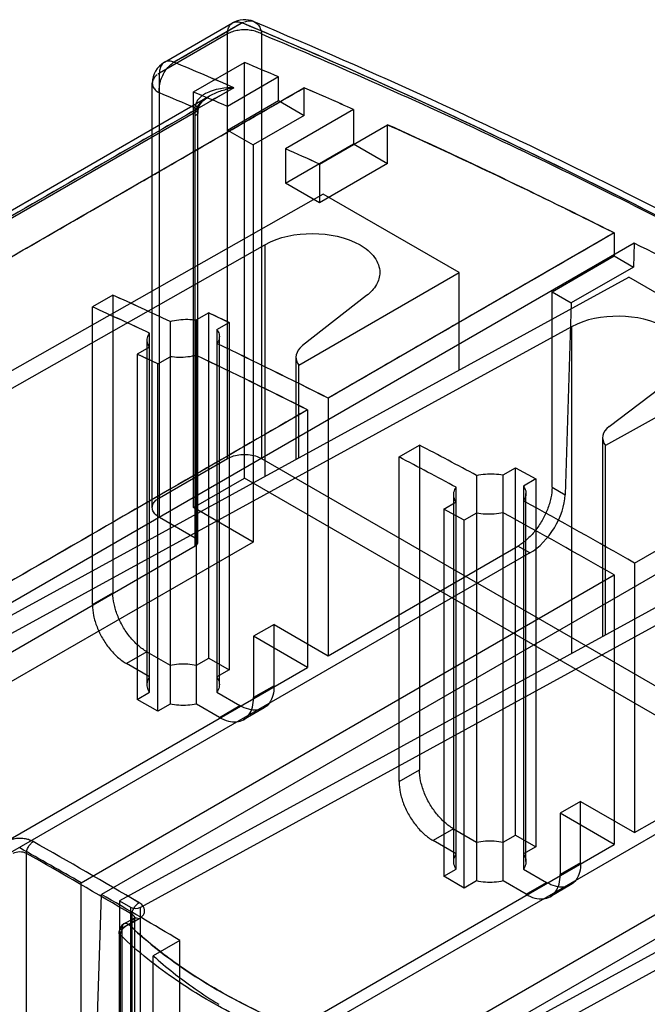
# Model space of a CAD drawing. Header units: millimetres. Extents: x 461 to 571, y 111 to 1330.
# Tile 22 of 24: x 502 to 528, y 1289 to 1330. Entities that reach past the tile are written whole.
import ezdxf

# ---------------------------------------------------------------- set-up
doc = ezdxf.new("R2010")
doc.units = ezdxf.units.MM
doc.header["$LTSCALE"] = 93.666717
doc.layers.get('0').update_dxf_attribs({"linetype": 'CONTINUOUS'})
doc.layers.add('INTFCLR_40899', color=7, linetype='CONTINUOUS')

msp = doc.modelspace()

# ---------------------------------------------------------------- linework, layer by layer
at = {"color": 7}
for p, q in [((514.427, 1322.299), (480.547, 1303.077)), ((520.074, 1319.039), (514.427, 1322.299)), ((481.397, 1302.831), (512.012, 1320.201)), ((512.012, 1320.201), (512.012, 1310.58)), ((513.422, 1315.199), (520.074, 1319.039)), ((520.074, 1314.993), (520.074, 1319.039)), ((493.239, 1300.304), (527.12, 1318.85)), ((532.802, 1315.569), (527.12, 1318.85)), ((516.231, 1318.085), (513.574, 1316.008)), ((524.74, 1316.792), (494.123, 1300.032)), ((524.74, 1316.792), (524.74, 1303.232)), ((513.3, 1315.528), (513.3, 1311.285)), ((532.802, 1315.569), (526.15, 1311.863)), ((513.422, 1311.352), (513.422, 1315.199)), ((526.302, 1312.657), (528.959, 1314.671)), ((526.028, 1312.188), (526.028, 1303.937)), ((526.15, 1304.003), (526.15, 1311.863)), ((539.848, 1311.501), (505.967, 1292.956)), ((537.468, 1309.443), (506.851, 1292.684)), ((518.695, 1285.608), (552.576, 1304.153)), ((550.196, 1302.095), (519.579, 1285.336)), ((505.967, 1292.956), (505.967, 1283.444)), ((505.967, 1292.956), (506.429, 1292.689)), ((506.429, 1292.689), (506.429, 1278.622)), ((506.851, 1278.378), (506.851, 1292.684))]:
    msp.add_line(p, q, dxfattribs=at)
for centre, major_axis, start_param, end_param in [((527.428, 1312.174), (1.4, -0.021), 2.513851, 3.570215), ((506.641, 1292.808), (0.3, -0.004), -2.347763, -0.785694)]:
    msp.add_ellipse(centre, major_axis=major_axis, ratio=0.567179, start_param=start_param, end_param=end_param, dxfattribs=at)
for points, knots in [([(512.012, 1320.201), (512.601, 1320.534), (513.987, 1320.797), (515.373, 1320.528), (515.958, 1320.191)], [0, 0, 0, 0, 0.500566, 1, 1, 1, 1]), ([(515.958, 1320.191), (516.19, 1320.057), (516.588, 1319.752), (516.779, 1319.265), (516.779, 1319.047)], [0, 0, 0, 0, 0.550809, 1, 1, 1, 1]), ([(516.779, 1319.047), (516.779, 1318.872), (516.663, 1318.49), (516.391, 1318.211), (516.231, 1318.085)], [0, 0, 0, 0, 0.462147, 1, 1, 1, 1]), ([(528.686, 1316.742), (528.1, 1317.08), (526.72, 1317.357), (525.332, 1317.115), (524.74, 1316.792)], [0, 0, 0, 0, 0.500564, 1, 1, 1, 1]), ([(513.574, 1316.008), (513.532, 1315.976), (513.393, 1315.851), (513.3, 1315.663), (513.3, 1315.528)], [0, 0, 0, 0, 0.284134, 1, 1, 1, 1]), ([(513.3, 1315.528), (513.3, 1315.442), (513.336, 1315.322), (513.402, 1315.224), (513.422, 1315.199)], [0, 0, 0, 0, 0.732672, 1, 1, 1, 1])]:
    msp.add_open_spline(points, degree=3, knots=knots, dxfattribs=at)
at = {"layer": 'INTFCLR_40899', "color": 7}
for p, q in [((507.836, 1327.777), (510.664, 1329.41)), ((511.067, 1329.408), (508.239, 1327.775)), ((510.457, 1328.952), (507.629, 1327.319)), ((510.457, 1311.323), (510.457, 1328.952)), ((511.871, 1328.952), (511.871, 1311.323)), ((509.043, 1326.541), (511.164, 1327.766)), ((511.164, 1310.507), (511.164, 1327.766)), ((507.629, 1308.874), (507.629, 1327.319)), ((512.578, 1327.167), (510.457, 1325.942)), ((512.578, 1326.183), (512.578, 1327.167)), ((507.336, 1309.282), (507.336, 1326.911)), ((510.722, 1326.72), (491.277, 1315.494)), ((491.471, 1315.848), (509.705, 1326.375)), ((509.043, 1309.282), (509.043, 1326.541)), ((513.639, 1325.571), (513.639, 1326.713)), ((510.457, 1324.959), (512.578, 1326.183)), ((512.578, 1326.183), (513.639, 1325.571)), ((509.122, 1325.701), (491.64, 1315.608)), ((509.114, 1307.69), (509.114, 1325.876)), ((509.231, 1307.853), (509.231, 1325.712)), ((513.639, 1325.571), (511.518, 1324.346)), ((515.689, 1325.816), (512.861, 1324.182)), ((515.69, 1325.815), (512.861, 1324.182)), ((515.69, 1325.815), (515.69, 1324.387)), ((514.275, 1323.549), (517.104, 1325.182)), ((514.277, 1323.549), (517.1, 1325.181)), ((517.104, 1323.571), (517.104, 1325.182)), ((510.457, 1324.959), (511.518, 1324.346)), ((511.518, 1324.346), (511.518, 1307.853)), ((512.861, 1322.754), (515.69, 1324.387)), ((515.69, 1324.387), (517.104, 1323.571)), ((512.861, 1324.182), (512.861, 1322.754)), ((517.104, 1323.571), (514.275, 1321.938)), ((514.275, 1323.549), (514.275, 1321.938)), ((514.275, 1321.938), (512.861, 1322.754)), ((526.508, 1320.688), (514.629, 1313.829)), ((526.508, 1320.688), (526.508, 1319.733)), ((527.341, 1320.267), (492.481, 1300.14)), ((527.341, 1320.267), (527.309, 1319.271)), ((523.928, 1318.243), (526.508, 1319.733)), ((526.508, 1319.733), (527.309, 1319.271)), ((527.309, 1319.271), (524.728, 1317.781)), ((523.928, 1310.135), (523.928, 1318.243)), ((523.928, 1318.243), (524.728, 1317.781)), ((505.697, 1318.108), (504.849, 1317.617)), ((505.698, 1318.109), (504.85, 1317.619)), ((505.698, 1318.109), (505.698, 1305.742)), ((524.728, 1317.781), (524.474, 1309.82)), ((504.85, 1305.253), (504.85, 1317.619)), ((509.679, 1317.37), (509.167, 1317.074)), ((509.679, 1317.37), (509.167, 1317.074)), ((509.679, 1303.036), (509.679, 1317.37)), ((509.679, 1317.37), (510.528, 1316.969)), ((508.071, 1317.015), (508.071, 1301.127)), ((509.167, 1301.127), (509.167, 1317.074)), ((510.015, 1316.673), (510.528, 1316.969)), ((510.015, 1316.672), (510.528, 1316.969)), ((510.528, 1316.969), (510.528, 1302.546)), ((507.222, 1301.617), (507.222, 1316.525)), ((510.015, 1316.673), (510.015, 1301.617)), ((507.119, 1301.934), (507.119, 1316.233)), ((510.119, 1301.934), (510.119, 1316.389)), ((507.222, 1315.951), (506.709, 1315.655)), ((507.222, 1315.95), (506.71, 1315.653)), ((506.709, 1315.655), (506.709, 1301.321)), ((507.558, 1315.254), (506.709, 1315.655)), ((507.558, 1315.254), (508.071, 1315.55)), ((507.559, 1315.253), (508.071, 1315.549)), ((507.558, 1300.831), (507.558, 1315.254)), ((514.629, 1313.829), (514.629, 1303.134)), ((527.357, 1306.976), (539.236, 1313.835)), ((540.083, 1313.348), (505.222, 1293.222)), ((513.781, 1313.339), (513.781, 1302.644)), ((517.578, 1311.388), (518.426, 1311.877)), ((518.426, 1311.877), (518.426, 1298.394)), ((507.629, 1309.69), (510.457, 1311.323)), ((511.871, 1311.323), (570.279, 1277.602)), ((517.578, 1297.904), (517.578, 1311.388)), ((521.894, 1310.639), (522.407, 1310.935)), ((522.407, 1295.687), (522.407, 1310.935)), ((522.407, 1310.935), (523.256, 1310.475)), ((509.043, 1309.282), (511.164, 1310.507)), ((568.864, 1277.194), (511.164, 1310.507)), ((520.799, 1310.618), (520.799, 1293.779)), ((521.895, 1293.779), (521.894, 1310.639)), ((523.256, 1310.475), (522.743, 1310.178)), ((523.256, 1310.475), (523.256, 1295.198)), ((519.95, 1294.269), (519.95, 1310.128)), ((522.743, 1310.178), (522.743, 1294.269)), ((523.928, 1310.135), (524.474, 1309.82)), ((519.847, 1294.585), (519.847, 1309.82)), ((522.847, 1294.585), (522.847, 1309.872)), ((511.518, 1307.853), (509.043, 1309.282)), ((519.437, 1309.22), (519.95, 1309.516)), ((519.437, 1309.22), (519.437, 1293.973)), ((520.286, 1308.76), (519.437, 1309.22)), ((509.114, 1308.016), (507.629, 1308.874)), ((520.799, 1309.056), (520.286, 1308.76)), ((520.286, 1293.483), (520.286, 1308.76)), ((511.518, 1307.853), (491.365, 1296.218)), ((491.648, 1297.606), (509.114, 1307.69)), ((514.629, 1303.134), (522.513, 1307.686)), ((523.008, 1307.4), (522.513, 1307.686)), ((523.008, 1307.4), (492.143, 1289.58)), ((527.357, 1306.976), (527.357, 1295.786)), ((504.376, 1293.708), (526.509, 1306.486)), ((526.509, 1306.486), (526.509, 1295.296)), ((504.85, 1305.253), (505.698, 1305.742)), ((552.797, 1305.563), (517.936, 1285.436)), ((512.388, 1304.428), (511.539, 1303.938)), ((512.388, 1301.881), (512.388, 1304.428)), ((512.388, 1304.428), (514.629, 1303.134)), ((511.539, 1303.938), (511.539, 1301.391)), ((513.781, 1302.644), (511.539, 1303.938)), ((507.113, 1303.293), (506.264, 1302.803)), ((507.113, 1303.293), (508.071, 1302.74)), ((509.167, 1302.74), (509.679, 1303.036)), ((509.679, 1303.036), (510.528, 1302.546)), ((491.648, 1289.866), (513.781, 1302.644)), ((507.222, 1302.25), (506.264, 1302.803)), ((510.528, 1302.546), (510.015, 1302.25)), ((512.388, 1301.881), (511.539, 1301.391)), ((506.709, 1301.321), (507.222, 1301.617)), ((510.015, 1301.617), (510.973, 1301.064)), ((507.558, 1300.831), (506.709, 1301.321)), ((508.071, 1301.127), (507.558, 1300.831)), ((510.125, 1300.574), (509.167, 1301.127)), ((510.125, 1300.574), (510.973, 1301.064)), ((511.973, 1300.965), (511.125, 1300.475)), ((527.357, 1295.786), (535.241, 1300.337)), ((535.736, 1300.052), (504.871, 1282.232)), ((517.104, 1285.973), (539.237, 1298.751)), ((517.578, 1297.904), (518.426, 1298.394)), ((525.116, 1297.08), (524.267, 1296.59)), ((525.116, 1294.532), (525.116, 1297.08)), ((525.116, 1297.08), (527.357, 1295.786)), ((524.267, 1296.59), (524.267, 1294.042)), ((526.509, 1295.296), (524.267, 1296.59)), ((519.841, 1295.945), (518.992, 1295.455)), ((519.841, 1295.945), (520.799, 1295.391)), ((521.894, 1295.391), (522.407, 1295.687)), ((522.407, 1295.687), (523.256, 1295.198)), ((504.376, 1282.518), (526.509, 1295.296)), ((519.95, 1294.901), (518.992, 1295.455)), ((502.113, 1279.48), (502.113, 1294.922)), ((523.256, 1295.198), (522.743, 1294.901)), ((525.116, 1294.532), (524.267, 1294.042)), ((519.437, 1293.973), (519.95, 1294.269)), ((522.743, 1294.269), (523.701, 1293.716)), ((504.376, 1282.518), (504.376, 1293.708)), ((520.286, 1293.483), (519.437, 1293.973)), ((520.799, 1293.779), (520.286, 1293.483)), ((522.853, 1293.226), (521.895, 1293.779)), ((522.853, 1293.226), (523.701, 1293.716)), ((504.871, 1282.232), (505.222, 1293.222)), ((524.701, 1293.617), (523.853, 1293.127)), ((506.498, 1292.057), (506.073, 1291.811)), ((506.156, 1291.995), (506.58, 1292.24)), ((506.359, 1291.973), (506.784, 1292.218)), ((506.359, 1291.973), (506.784, 1292.218)), ((506.498, 1276.623), (506.498, 1292.391)), ((506.615, 1276.786), (506.615, 1292.222)), ((505.956, 1291.648), (505.956, 1276.214)), ((506.073, 1291.811), (506.073, 1276.377)), ((506.015, 1276.094), (506.015, 1291.527)), ((508.477, 1291.312), (507.374, 1290.675)), ((508.477, 1276.786), (508.477, 1291.312)), ((507.374, 1276.149), (507.374, 1290.675))]:
    msp.add_line(p, q, dxfattribs=at)
for points in [[(509.237, 1325.822), (509.293, 1325.992), (509.435, 1326.175), (509.705, 1326.375)], [(509.231, 1325.712), (509.232, 1325.765), (509.237, 1325.823)], [(506.615, 1292.222), (506.627, 1292.275), (506.58, 1292.24)]]:
    msp.add_lwpolyline(points, dxfattribs=at)
for centre, radius, start, end in [((511.164, 1328.543), 1, 67.3244, 119.9936), ((508.336, 1326.911), 1, 120.0243, 180.0145), ((421.482, 1120.319), 224.867, 66.61805, 67.30556), ((418.723, 1113.6), 232.13, 66.65119, 67.31709), ((422.103, 1115.526), 230.169, 66.85356, 67.23587), ((418.912, 1114.229), 230.067, 66.91691, 67.3183), ((419.87, 1114.038), 230.454, 66.85379, 67.23564), ((420.269, 1110.736), 235.297, 66.0755, 66.6225), ((420.794, 1112.122), 233.816, 66.05528, 66.60393), ((415.635, 1100.747), 246.306, 63.24694, 65.67174), ((416.646, 1107.509), 237.075, 65.68153, 66.05605), ((421.938, 1118.893), 224.523, 65.71561, 66.11129), ((408.822, 1087.088), 261.57, 62.00565, 63.05705), ((405.657, 1097.665), 242.08, 64.97203, 65.59081), ((405.613, 1097.92), 241.868, 64.9371, 65.55599), ((404.139, 1095.74), 243.664, 64.97214, 65.58652), ((404.97, 1097.878), 241.375, 64.93647, 65.55662), ((405.475, 1095.629), 245.005, 64.60988, 64.82948), ((400.695, 1087.256), 253.608, 63.30298, 64.46546), ((401.094, 1088.438), 252.372, 63.26448, 64.43149), ((400.706, 1090.064), 249.254, 64.61552, 64.83136), ((400.206, 1087.453), 252.834, 63.30858, 64.47218), ((400.676, 1088.826), 251.394, 63.26221, 64.43376), ((394.771, 1076.102), 266.234, 61.74668, 62.32476), ((394.164, 1076.067), 265.719, 61.74612, 62.32532), ((389.521, 1066.489), 277.188, 60.18069, 61.27406), ((389.17, 1066.886), 276.171, 60.17867, 61.27608), ((361.475, 1046.261), 286.242, 59.49324, 60.50789), ((362.008, 1047.186), 285.175, 59.49123, 60.50967), ((365.633, 1051.623), 279.025, 60.18219, 60.78288), ((361.914, 1047.022), 284.798, 59.49123, 60.50967), ((361.85, 1045.068), 286.593, 59.22815, 59.9826), ((506.356, 1291.648), 0.4, 119.9999, 179.9975)]:
    msp.add_arc(centre, radius, start, end, dxfattribs=at)
msp.add_ellipse((523.06, 1309.003), major_axis=(1.052, 1.702), ratio=0.556081, start_param=-2.339364, end_param=-0.768568, dxfattribs=at)
for points, knots in [([(511.067, 1329.408), (510.754, 1329.227), (510.126, 1328.864), (509.183, 1328.32), (508.554, 1327.957), (508.239, 1327.776)], [0, 0, 0, 0, 0.332553, 0.665899, 1, 1, 1, 1]), ([(510.457, 1328.952), (510.457, 1329.024), (510.472, 1329.158), (510.555, 1329.333), (510.699, 1329.444), (510.884, 1329.468), (511.006, 1329.434), (511.067, 1329.408)], [0, 0, 0, 0, 0.230198, 0.426139, 0.602831, 0.786797, 1, 1, 1, 1]), ([(569.668, 1295.576), (566.465, 1297.936), (560.043, 1302.498), (550.272, 1308.92), (540.48, 1314.838), (530.687, 1320.239), (520.914, 1325.112), (514.343, 1328.039), (511.067, 1329.408)], [0, 0, 0, 0, 0.17599, 0.34839, 0.517078, 0.681954, 0.842943, 1, 1, 1, 1]), ([(569.668, 1295.575), (564.971, 1299.036), (555.383, 1305.733), (540.629, 1314.866), (525.853, 1322.823), (515.923, 1327.379), (511.067, 1329.408)], [0, 0, 0, 0, 0.258093, 0.517082, 0.767198, 1, 1, 1, 1]), ([(511.164, 1329.455), (511.228, 1329.481), (511.36, 1329.513), (511.558, 1329.479), (511.72, 1329.36), (511.829, 1329.175), (511.863, 1329.029), (511.871, 1328.952)], [0, 0, 0, 0, 0.201656, 0.385581, 0.56966, 0.771605, 1, 1, 1, 1]), ([(511.55, 1329.466), (516.498, 1327.398), (526.431, 1322.833), (541.117, 1314.916), (555.795, 1305.841), (565.385, 1299.149), (570.165, 1295.628)], [0, 0, 0, 0, 0.237173, 0.483069, 0.737463, 1, 1, 1, 1]), ([(511.164, 1329.121), (511.078, 1329.121), (510.908, 1329.108), (510.669, 1329.052), (510.522, 1328.989), (510.457, 1328.952)], [0, 0, 0, 0, 0.353599, 0.691418, 1, 1, 1, 1]), ([(511.871, 1328.952), (511.806, 1328.989), (511.659, 1329.052), (511.42, 1329.108), (511.251, 1329.121), (511.164, 1329.121)], [0, 0, 0, 0, 0.308579, 0.646399, 1, 1, 1, 1]), ([(511.871, 1328.952), (515.136, 1327.587), (521.685, 1324.67), (531.426, 1319.813), (541.187, 1314.429), (550.946, 1308.531), (560.685, 1302.131), (567.086, 1297.583), (570.279, 1295.231)], [0, 0, 0, 0, 0.157057, 0.318046, 0.482922, 0.65161, 0.824011, 1, 1, 1, 1]), ([(508.239, 1327.775), (508.178, 1327.801), (508.056, 1327.835), (507.871, 1327.811), (507.727, 1327.7), (507.644, 1327.525), (507.629, 1327.391), (507.629, 1327.319)], [0, 0, 0, 0, 0.212831, 0.396686, 0.573358, 0.769399, 1, 1, 1, 1]), ([(507.767, 1327.233), (507.805, 1327.311), (507.89, 1327.456), (508.049, 1327.641), (508.174, 1327.738), (508.239, 1327.775)], [0, 0, 0, 0, 0.354247, 0.691003, 1, 1, 1, 1]), ([(507.539, 1327.26), (507.486, 1327.219), (507.395, 1327.13), (507.324, 1326.958), (507.347, 1326.778), (507.457, 1326.618), (507.566, 1326.538), (507.629, 1326.502)], [0, 0, 0, 0, 0.213362, 0.397452, 0.574189, 0.770082, 1, 1, 1, 1]), ([(507.629, 1326.502), (507.62, 1326.581), (507.621, 1326.746), (507.669, 1326.994), (507.73, 1327.155), (507.767, 1327.233)], [0, 0, 0, 0, 0.316009, 0.653381, 1, 1, 1, 1]), ([(510.722, 1326.72), (508.626, 1325.509), (503.365, 1322.473), (496.883, 1318.731), (492.499, 1316.198), (491.277, 1315.493)], [0, 0, 0, 0, 0.323444, 0.8115, 1, 1, 1, 1]), ([(491.365, 1313.855), (493.866, 1315.298), (498.841, 1318.17), (506.264, 1322.458), (511.189, 1325.3), (513.639, 1326.713)], [0, 0, 0, 0, 0.336738, 0.67008, 1, 1, 1, 1]), ([(491.373, 1313.852), (495.144, 1316.03), (502.563, 1320.32), (509.982, 1324.609), (513.631, 1326.717)], [0, 0, 0, 0, 0.50818, 1, 1, 1, 1]), ([(509.122, 1325.701), (509.143, 1325.849), (509.33, 1326.134), (509.734, 1326.412), (510.211, 1326.613), (510.55, 1326.693), (510.722, 1326.72)], [0, 0, 0, 0, 0.225867, 0.476984, 0.737476, 1, 1, 1, 1]), ([(510.722, 1326.72), (510.536, 1326.722), (510.228, 1326.699), (509.832, 1326.604), (509.563, 1326.492), (509.354, 1326.357), (509.195, 1326.197), (509.137, 1326.053), (509.124, 1325.982)], [0, 0, 0, 0, 0.29684, 0.489266, 0.647059, 0.759703, 0.884594, 1, 1, 1, 1]), ([(509.124, 1325.982), (509.178, 1325.95), (509.267, 1325.868), (509.206, 1325.745), (509.152, 1325.714), (509.122, 1325.701)], [0, 0, 0, 0, 0.507824, 0.730573, 1, 1, 1, 1]), ([(509.114, 1325.876), (509.172, 1325.842), (509.29, 1325.712), (509.172, 1325.582), (509.114, 1325.549)], [0, 0, 0, 0, 0.500002, 1, 1, 1, 1]), ([(509.114, 1325.549), (509.114, 1325.566), (509.114, 1325.599), (509.117, 1325.649), (509.12, 1325.683), (509.122, 1325.701)], [0, 0, 0, 0, 0.32677, 0.660171, 1, 1, 1, 1]), ([(517.1, 1325.181), (517.657, 1324.929), (520.818, 1323.488), (523.949, 1321.978), (526.508, 1320.692)], [0, 0, 0, 0, 0.17575, 1, 1, 1, 1]), ([(526.508, 1320.692), (525.194, 1319.932), (522.56, 1318.41), (518.603, 1316.122), (515.959, 1314.594), (514.635, 1313.828)], [0, 0, 0, 0, 0.332062, 0.665344, 1, 1, 1, 1]), ([(508.071, 1317.015), (508.189, 1317.046), (508.433, 1317.091), (508.801, 1317.111), (509.047, 1317.092), (509.167, 1317.074)], [0, 0, 0, 0, 0.332865, 0.671219, 1, 1, 1, 1]), ([(508.072, 1317.014), (508.19, 1317.045), (508.434, 1317.09), (508.802, 1317.111), (509.047, 1317.092), (509.167, 1317.074)], [0, 0, 0, 0, 0.332647, 0.671359, 1, 1, 1, 1]), ([(507.222, 1315.951), (507.18, 1316.006), (507.115, 1316.128), (507.116, 1316.342), (507.18, 1316.467), (507.222, 1316.525)], [0, 0, 0, 0, 0.335082, 0.651998, 1, 1, 1, 1]), ([(507.222, 1315.95), (507.18, 1316.005), (507.115, 1316.127), (507.116, 1316.341), (507.181, 1316.466), (507.223, 1316.524)], [0, 0, 0, 0, 0.333639, 0.650238, 1, 1, 1, 1]), ([(510.015, 1316.672), (510.057, 1316.618), (510.123, 1316.494), (510.121, 1316.279), (510.056, 1316.153), (510.014, 1316.093)], [0, 0, 0, 0, 0.333095, 0.649771, 1, 1, 1, 1]), ([(509.167, 1315.605), (509.048, 1315.575), (508.804, 1315.53), (508.436, 1315.512), (508.19, 1315.531), (508.071, 1315.55)], [0, 0, 0, 0, 0.332711, 0.671073, 1, 1, 1, 1]), ([(509.164, 1315.604), (509.046, 1315.574), (508.803, 1315.529), (508.436, 1315.511), (508.19, 1315.531), (508.071, 1315.549)], [0, 0, 0, 0, 0.331726, 0.670819, 1, 1, 1, 1]), ([(513.781, 1313.339), (511.923, 1312.267), (508.216, 1310.127), (502.67, 1306.925), (497.15, 1303.738), (493.479, 1301.619), (491.648, 1300.562)], [0, 0, 0, 0, 0.25183, 0.502436, 0.751823, 1, 1, 1, 1]), ([(513.775, 1313.344), (510.598, 1311.508), (505.96, 1308.826), (499.896, 1305.321), (496.526, 1303.374), (494.432, 1302.163), (493.667, 1301.721), (493.257, 1301.484), (492.78, 1301.208), (492.236, 1300.894), (491.82, 1300.653), (491.656, 1300.558)], [0, 0, 0, 0, 0.430912, 0.629052, 0.822496, 0.887928, 0.913132, 0.926174, 0.943574, 0.977805, 1, 1, 1, 1]), ([(510.457, 1311.323), (510.537, 1311.369), (510.717, 1311.442), (511.011, 1311.495), (511.318, 1311.495), (511.611, 1311.442), (511.792, 1311.369), (511.871, 1311.323)], [0, 0, 0, 0, 0.187672, 0.393717, 0.60629, 0.812321, 1, 1, 1, 1]), ([(520.799, 1310.618), (520.917, 1310.646), (521.162, 1310.685), (521.53, 1310.692), (521.775, 1310.663), (521.894, 1310.639)], [0, 0, 0, 0, 0.331811, 0.669896, 1, 1, 1, 1]), ([(519.95, 1309.516), (519.908, 1309.576), (519.843, 1309.709), (519.843, 1309.933), (519.908, 1310.067), (519.95, 1310.128)], [0, 0, 0, 0, 0.338189, 0.657648, 1, 1, 1, 1]), ([(523.928, 1310.135), (523.928, 1309.984), (523.89, 1309.667), (523.747, 1309.197), (523.525, 1308.735), (523.236, 1308.311), (522.9, 1307.953), (522.645, 1307.762), (522.513, 1307.686)], [0, 0, 0, 0, 0.154667, 0.323534, 0.499961, 0.67639, 0.845265, 1, 1, 1, 1]), ([(522.743, 1310.178), (522.786, 1310.118), (522.85, 1309.985), (522.85, 1309.759), (522.786, 1309.624), (522.743, 1309.563)], [0, 0, 0, 0, 0.337999, 0.657713, 1, 1, 1, 1]), ([(507.629, 1308.874), (507.561, 1308.913), (507.443, 1309.001), (507.332, 1309.181), (507.332, 1309.383), (507.443, 1309.563), (507.561, 1309.651), (507.629, 1309.69)], [0, 0, 0, 0, 0.225477, 0.413812, 0.586181, 0.774509, 1, 1, 1, 1]), ([(521.895, 1309.073), (521.776, 1309.045), (521.531, 1309.007), (521.163, 1309.001), (520.918, 1309.032), (520.799, 1309.056)], [0, 0, 0, 0, 0.331638, 0.669728, 1, 1, 1, 1]), ([(509.114, 1307.69), (509.147, 1307.709), (509.204, 1307.753), (509.243, 1307.853), (509.204, 1307.953), (509.147, 1307.997), (509.114, 1308.016)], [0, 0, 0, 0, 0.277406, 0.500015, 0.722624, 1, 1, 1, 1]), ([(507.112, 1303.293), (506.981, 1303.369), (506.725, 1303.56), (506.39, 1303.918), (506.101, 1304.342), (505.879, 1304.804), (505.736, 1305.274), (505.698, 1305.591), (505.698, 1305.742)], [0, 0, 0, 0, 0.154665, 0.323532, 0.499958, 0.676387, 0.845263, 1, 1, 1, 1]), ([(504.85, 1305.252), (504.85, 1305.101), (504.887, 1304.784), (505.03, 1304.314), (505.253, 1303.852), (505.541, 1303.429), (505.877, 1303.07), (506.133, 1302.879), (506.264, 1302.803)], [0, 0, 0, 0, 0.154666, 0.323534, 0.49996, 0.676389, 0.845264, 1, 1, 1, 1]), ([(508.071, 1302.74), (508.19, 1302.767), (508.434, 1302.802), (508.803, 1302.802), (509.048, 1302.767), (509.167, 1302.74)], [0, 0, 0, 0, 0.331004, 0.668995, 1, 1, 1, 1]), ([(507.222, 1301.617), (507.18, 1301.68), (507.115, 1301.818), (507.115, 1302.049), (507.18, 1302.187), (507.222, 1302.25)], [0, 0, 0, 0, 0.339633, 0.660368, 1, 1, 1, 1]), ([(510.015, 1302.25), (510.058, 1302.187), (510.122, 1302.049), (510.122, 1301.818), (510.058, 1301.68), (510.015, 1301.617)], [0, 0, 0, 0, 0.339633, 0.660368, 1, 1, 1, 1]), ([(512.388, 1301.88), (512.388, 1301.747), (512.362, 1301.499), (512.224, 1301.171), (511.986, 1300.943), (511.67, 1300.851), (511.317, 1300.895), (511.089, 1300.997), (510.973, 1301.064)], [0, 0, 0, 0, 0.190351, 0.353903, 0.499955, 0.646007, 0.809564, 1, 1, 1, 1]), ([(510.125, 1300.574), (510.24, 1300.508), (510.468, 1300.405), (510.821, 1300.361), (511.137, 1300.453), (511.375, 1300.681), (511.513, 1301.009), (511.539, 1301.258), (511.539, 1301.391)], [0, 0, 0, 0, 0.190349, 0.353899, 0.49995, 0.646004, 0.809562, 1, 1, 1, 1]), ([(509.167, 1301.127), (509.048, 1301.1), (508.803, 1301.065), (508.434, 1301.065), (508.19, 1301.1), (508.071, 1301.127)], [0, 0, 0, 0, 0.331004, 0.668995, 1, 1, 1, 1]), ([(519.84, 1295.945), (519.709, 1296.02), (519.453, 1296.211), (519.118, 1296.57), (518.829, 1296.994), (518.607, 1297.455), (518.464, 1297.926), (518.426, 1298.243), (518.426, 1298.394)], [0, 0, 0, 0, 0.154665, 0.323532, 0.499958, 0.676387, 0.845263, 1, 1, 1, 1]), ([(517.578, 1297.904), (517.578, 1297.753), (517.615, 1297.436), (517.758, 1296.966), (517.981, 1296.504), (518.269, 1296.08), (518.605, 1295.721), (518.861, 1295.53), (518.992, 1295.455)], [0, 0, 0, 0, 0.154666, 0.323534, 0.49996, 0.676389, 0.845264, 1, 1, 1, 1]), ([(502.393, 1295.413), (502.321, 1295.454), (502.155, 1295.515), (501.868, 1295.555), (501.559, 1295.529), (501.351, 1295.458), (501.261, 1295.406)], [0, 0, 0, 0, 0.212519, 0.446438, 0.735951, 1, 1, 1, 1]), ([(502.393, 1295.413), (502.33, 1295.448), (502.185, 1295.505), (501.95, 1295.546), (501.703, 1295.544), (501.469, 1295.5), (501.325, 1295.442), (501.261, 1295.406)], [0, 0, 0, 0, 0.186484, 0.393063, 0.606838, 0.813511, 1, 1, 1, 1]), ([(502.113, 1294.922), (502.113, 1294.967), (502.131, 1295.064), (502.188, 1295.205), (502.279, 1295.326), (502.354, 1295.391), (502.393, 1295.413)], [0, 0, 0, 0, 0.230202, 0.499912, 0.769727, 1, 1, 1, 1]), ([(520.799, 1295.391), (520.918, 1295.418), (521.162, 1295.453), (521.531, 1295.453), (521.776, 1295.418), (521.894, 1295.391)], [0, 0, 0, 0, 0.331004, 0.668995, 1, 1, 1, 1]), ([(502.113, 1294.922), (502.029, 1294.969), (501.83, 1295.003), (501.632, 1294.963), (501.548, 1294.914)], [0, 0, 0, 0, 0.498401, 1, 1, 1, 1]), ([(519.95, 1294.269), (519.908, 1294.332), (519.843, 1294.47), (519.843, 1294.701), (519.908, 1294.839), (519.95, 1294.901)], [0, 0, 0, 0, 0.339633, 0.660368, 1, 1, 1, 1]), ([(522.743, 1294.901), (522.786, 1294.839), (522.85, 1294.701), (522.85, 1294.47), (522.786, 1294.332), (522.743, 1294.269)], [0, 0, 0, 0, 0.339633, 0.660368, 1, 1, 1, 1]), ([(525.116, 1294.532), (525.116, 1294.399), (525.09, 1294.15), (524.952, 1293.822), (524.714, 1293.595), (524.398, 1293.503), (524.045, 1293.547), (523.816, 1293.649), (523.701, 1293.716)], [0, 0, 0, 0, 0.190351, 0.353903, 0.499955, 0.646007, 0.809564, 1, 1, 1, 1]), ([(522.853, 1293.226), (522.968, 1293.159), (523.196, 1293.057), (523.549, 1293.013), (523.865, 1293.105), (524.103, 1293.332), (524.241, 1293.661), (524.267, 1293.909), (524.267, 1294.042)], [0, 0, 0, 0, 0.190349, 0.353899, 0.49995, 0.646004, 0.809562, 1, 1, 1, 1]), ([(521.895, 1293.779), (521.776, 1293.752), (521.531, 1293.717), (521.162, 1293.717), (520.918, 1293.752), (520.799, 1293.779)], [0, 0, 0, 0, 0.331004, 0.668995, 1, 1, 1, 1]), ([(506.498, 1292.391), (506.498, 1292.435), (506.517, 1292.532), (506.577, 1292.671), (506.669, 1292.792), (506.744, 1292.856), (506.783, 1292.879)], [0, 0, 0, 0, 0.229004, 0.498609, 0.769101, 1, 1, 1, 1]), ([(506.784, 1292.218), (506.826, 1292.242), (506.901, 1292.296), (506.987, 1292.401), (507.027, 1292.524), (507.006, 1292.654), (506.924, 1292.781), (506.837, 1292.847), (506.783, 1292.879)], [0, 0, 0, 0, 0.172159, 0.326205, 0.475413, 0.616372, 0.778663, 1, 1, 1, 1]), ([(506.157, 1291.995), (506.139, 1291.985), (506.106, 1291.954), (506.078, 1291.888), (506.073, 1291.838), (506.073, 1291.811)], [0, 0, 0, 0, 0.292721, 0.619887, 1, 1, 1, 1]), ([(506.359, 1291.973), (506.336, 1291.986), (506.29, 1292.008), (506.219, 1292.018), (506.175, 1292.005), (506.157, 1291.995)], [0, 0, 0, 0, 0.380548, 0.708073, 1, 1, 1, 1]), ([(506.498, 1292.057), (506.531, 1292.076), (506.587, 1292.121), (506.627, 1292.223), (506.587, 1292.325), (506.531, 1292.371), (506.498, 1292.391)], [0, 0, 0, 0, 0.272292, 0.497646, 0.724583, 1, 1, 1, 1]), ([(506.498, 1292.057), (506.498, 1292.124), (506.553, 1292.293), (506.726, 1292.252), (506.784, 1292.218)], [0, 0, 0, 0, 0.498248, 1, 1, 1, 1]), ([(506.015, 1291.527), (505.994, 1291.547), (505.959, 1291.592), (505.951, 1291.679), (505.995, 1291.758), (506.044, 1291.795), (506.073, 1291.811)], [0, 0, 0, 0, 0.251046, 0.473677, 0.712734, 1, 1, 1, 1]), ([(506.024, 1291.604), (506.032, 1291.644), (506.066, 1291.724), (506.142, 1291.831), (506.242, 1291.918), (506.32, 1291.958), (506.359, 1291.973)], [0, 0, 0, 0, 0.240005, 0.496272, 0.754575, 1, 1, 1, 1]), ([(506.359, 1291.973), (507.32, 1291.048), (509.622, 1289.349), (512.186, 1288.109), (513.581, 1287.555)], [0, 0, 0, 0, 0.470343, 1, 1, 1, 1]), ([(513.581, 1287.555), (512.866, 1287.84), (511.489, 1288.447), (509.562, 1289.501), (507.847, 1290.661), (506.825, 1291.526), (506.359, 1291.973)], [0, 0, 0, 0, 0.271454, 0.529529, 0.772675, 1, 1, 1, 1]), ([(509.251, 1289.066), (508.947, 1289.252), (507.807, 1289.987), (506.736, 1290.834), (506.015, 1291.528)], [0, 0, 0, 0, 0.262716, 1, 1, 1, 1]), ([(507.374, 1290.675), (507.643, 1290.432), (508.209, 1289.954), (509.12, 1289.282), (509.766, 1288.862), (510.1, 1288.658)], [0, 0, 0, 0, 0.320368, 0.6538, 1, 1, 1, 1]), ([(513.359, 1287.039), (512.87, 1287.233), (511.915, 1287.64), (510.543, 1288.315), (509.671, 1288.811), (509.251, 1289.067)], [0, 0, 0, 0, 0.344527, 0.67819, 1, 1, 1, 1])]:
    msp.add_open_spline(points, degree=3, knots=knots, dxfattribs=at)
for points in [[(511.067, 1329.408), (511.088, 1329.42), (511.109, 1329.433), (511.132, 1329.442)], [(507.629, 1327.319), (507.608, 1327.307), (507.587, 1327.295), (507.568, 1327.28)], [(509.114, 1325.876), (509.115, 1325.911), (509.119, 1325.947), (509.124, 1325.982)], [(506.015, 1291.528), (506.015, 1291.544), (506.013, 1291.562), (506.019, 1291.578)]]:
    msp.add_open_spline(points, degree=3, dxfattribs=at)

doc.saveas('drawing.dxf')
